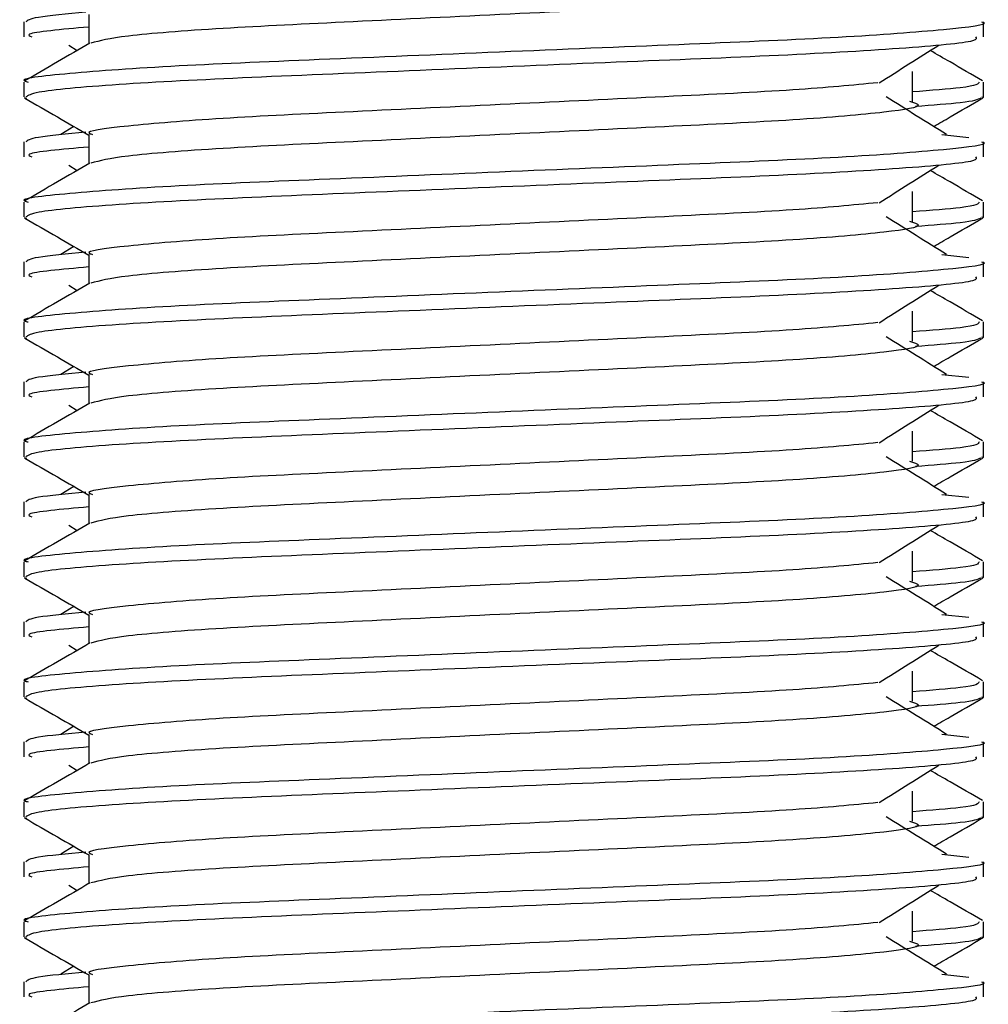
# Model space of a CAD drawing. Header units: millimetres. Extents: x 0 to 420, y 0 to 297.
# Tile 39 of 112: x 102.756 to 103.177, y 205.348 to 205.776. Entities that reach past the tile are written whole.
import ezdxf

# ---------------------------------------------------------------- set-up
doc = ezdxf.new("R2010")
doc.units = ezdxf.units.MM

msp = doc.modelspace()

# ---------------------------------------------------------------- linework, layer by layer
at = {"color": 7, "linetype": 'Continuous', "lineweight": 25}
for p, q in [((102.75784, 205.77451), (102.75784, 205.768)), ((102.78603, 205.77775), (102.78603, 205.76502)), ((103.17457, 205.768), (103.17457, 205.77451)), ((102.77732, 205.76444), (102.78101, 205.76212)), ((103.14374, 205.74005), (103.14374, 205.75308)), ((102.75784, 205.74845), (102.75784, 205.74196)), ((103.17457, 205.74196), (103.17457, 205.74845)), ((102.75796, 205.74168), (102.75901, 205.74144)), ((103.17366, 205.74196), (103.17444, 205.74168)), ((102.77952, 205.72916), (102.77389, 205.72567)), ((102.78603, 205.72566), (102.78603, 205.71293)), ((103.15642, 205.72568), (103.16816, 205.72442)), ((102.75784, 205.72242), (102.75784, 205.71591)), ((103.17457, 205.71591), (103.17457, 205.72242)), ((102.77732, 205.71235), (102.78101, 205.71003)), ((103.14374, 205.68796), (103.14374, 205.70098)), ((102.75784, 205.69635), (102.75784, 205.68986)), ((103.17457, 205.68986), (103.17457, 205.69635)), ((102.75796, 205.68959), (102.75901, 205.68935)), ((103.17366, 205.68986), (103.17444, 205.68959)), ((102.77952, 205.67707), (102.77389, 205.67358)), ((102.78603, 205.67356), (102.78603, 205.66084)), ((103.15642, 205.67359), (103.16816, 205.67233)), ((102.75784, 205.67033), (102.75784, 205.66382)), ((103.17457, 205.66382), (103.17457, 205.67033)), ((102.77732, 205.66026), (102.78101, 205.65793)), ((103.14374, 205.63587), (103.14374, 205.64889)), ((102.75784, 205.64426), (102.75784, 205.63777)), ((103.17457, 205.63777), (103.17457, 205.64426)), ((102.75796, 205.63749), (102.75901, 205.63726)), ((103.17366, 205.63777), (103.17444, 205.63749)), ((102.77952, 205.62497), (102.77389, 205.62149)), ((102.78603, 205.62147), (102.78603, 205.60875)), ((103.15642, 205.6215), (103.16816, 205.62024)), ((102.75784, 205.61824), (102.75784, 205.61173)), ((103.17457, 205.61173), (103.17457, 205.61824)), ((102.77732, 205.60817), (102.78101, 205.60584)), ((103.14374, 205.58378), (103.14374, 205.5968)), ((102.75784, 205.59217), (102.75784, 205.58568)), ((103.17457, 205.58568), (103.17457, 205.59217)), ((102.75796, 205.5854), (102.75901, 205.58517)), ((103.17366, 205.58568), (103.17444, 205.5854)), ((102.77952, 205.57288), (102.77389, 205.5694)), ((102.78603, 205.56938), (102.78603, 205.55666)), ((103.15642, 205.56941), (103.16816, 205.56814)), ((102.75784, 205.56615), (102.75784, 205.55963)), ((103.17457, 205.55963), (103.17457, 205.56615)), ((102.77732, 205.55608), (102.78101, 205.55375)), ((103.14374, 205.53169), (103.14374, 205.54471)), ((102.75784, 205.54008), (102.75784, 205.53359)), ((103.17457, 205.53359), (103.17457, 205.54008)), ((102.75796, 205.53331), (102.75901, 205.53308)), ((103.17366, 205.53359), (103.17444, 205.53331)), ((102.77952, 205.52079), (102.77389, 205.51731)), ((102.75784, 205.51405), (102.75784, 205.50754)), ((102.78603, 205.51729), (102.78603, 205.50457)), ((103.15642, 205.51732), (103.16816, 205.51605)), ((103.17457, 205.50754), (103.17457, 205.51405)), ((102.77732, 205.50398), (102.78101, 205.50166)), ((103.14374, 205.47959), (103.14374, 205.49262)), ((102.75784, 205.48799), (102.75784, 205.4815)), ((103.17457, 205.4815), (103.17457, 205.48799)), ((102.75796, 205.48122), (102.75901, 205.48099)), ((103.17366, 205.4815), (103.17444, 205.48122)), ((102.77952, 205.4687), (102.77389, 205.46521)), ((102.78603, 205.4652), (102.78603, 205.45247)), ((103.15642, 205.46523), (103.16816, 205.46396)), ((102.75784, 205.46196), (102.75784, 205.45545)), ((103.17457, 205.45545), (103.17457, 205.46196)), ((102.77732, 205.45189), (102.78101, 205.44957)), ((103.14374, 205.4275), (103.14374, 205.44052)), ((102.75784, 205.4359), (102.75784, 205.42941)), ((103.17457, 205.42941), (103.17457, 205.4359)), ((102.75796, 205.42913), (102.75901, 205.42889)), ((103.17366, 205.42941), (103.17444, 205.42913)), ((102.77952, 205.41661), (102.77389, 205.41312)), ((102.78603, 205.41311), (102.78603, 205.40038)), ((103.15642, 205.41313), (103.16816, 205.41187)), ((102.75784, 205.40987), (102.75784, 205.40336)), ((103.17457, 205.40336), (103.17457, 205.40987)), ((102.77732, 205.3998), (102.78101, 205.39748)), ((103.14374, 205.37541), (103.14374, 205.38843)), ((102.75784, 205.3838), (102.75784, 205.37731)), ((103.17457, 205.37731), (103.17457, 205.3838)), ((102.75796, 205.37704), (102.75901, 205.3768)), ((103.17366, 205.37731), (103.17444, 205.37704)), ((102.77952, 205.36452), (102.77389, 205.36103)), ((102.78603, 205.36101), (102.78603, 205.34829)), ((103.15642, 205.36104), (103.16816, 205.35978)), ((102.75784, 205.35778), (102.75784, 205.35127)), ((103.17457, 205.35127), (103.17457, 205.35778))]:
    msp.add_line(p, q, dxfattribs=at)
for points, knots in [([(103.14231, 205.79217), (103.14423, 205.79162), (103.14966, 205.79006), (103.13465, 205.78748), (103.09554, 205.78404), (103.0371, 205.78116), (102.96882, 205.77794), (102.90001, 205.77457), (102.84114, 205.77176), (102.79862, 205.76842), (102.79081, 205.76633), (102.787, 205.76532)], [0, 0, 0, 0, 0.063807, 0.180322, 0.300081, 0.415215, 0.533317, 0.652534, 0.767193, 0.886384, 1, 1, 1, 1]), ([(102.78477, 205.77872), (102.77667, 205.77797), (102.76073, 205.7765), (102.75939, 205.77517), (102.75873, 205.77451)], [0, 0, 0, 0, 0.507895, 1, 1, 1, 1]), ([(103.17368, 205.77451), (103.17396, 205.77442), (103.17734, 205.77332), (103.16009, 205.7712), (103.11601, 205.76776), (103.04815, 205.76488), (102.96919, 205.76166), (102.88988, 205.7583), (102.82073, 205.75547), (102.77503, 205.75211), (102.75459, 205.74977), (102.75914, 205.7486), (102.75975, 205.74845)], [0, 0, 0, 0, 0.0110241, 0.1311888, 0.2546953, 0.3734373, 0.495237, 0.6181845, 0.7364377, 0.859358, 0.981202, 1, 1, 1, 1]), ([(102.78603, 205.77233), (102.77421, 205.77126), (102.75733, 205.76975), (102.7604, 205.7684), (102.76132, 205.768)], [0, 0, 0, 0, 0.700207, 1, 1, 1, 1]), ([(103.17108, 205.768), (103.1715, 205.76744), (103.17267, 205.76589), (103.14151, 205.76299), (103.08501, 205.75976), (103.0103, 205.75689), (102.92982, 205.75345), (102.85416, 205.7504), (102.79507, 205.74738), (102.76211, 205.7443), (102.7597, 205.74262), (102.75874, 205.74196)], [0, 0, 0, 0, 0.0687542, 0.1915913, 0.313424, 0.4320526, 0.5554842, 0.6757146, 0.7957061, 0.9191739, 1, 1, 1, 1]), ([(102.78657, 205.76533), (102.78186, 205.76261), (102.77244, 205.75715), (102.76301, 205.7517), (102.7583, 205.74897)], [0, 0, 0, 0, 0.499935, 1, 1, 1, 1]), ([(103.12922, 205.74813), (103.13353, 205.75085), (103.14214, 205.75629), (103.15077, 205.76172), (103.15509, 205.76444)], [0, 0, 0, 0, 0.49999, 1, 1, 1, 1]), ([(103.17411, 205.74897), (103.16939, 205.7517), (103.16182, 205.75608), (103.15425, 205.76046), (103.1514, 205.76212)], [0, 0, 0, 0, 0.622406, 1, 1, 1, 1]), ([(103.17265, 205.74845), (103.17226, 205.74764), (103.17161, 205.7463), (103.15164, 205.74478), (103.14374, 205.74418)], [0, 0, 0, 0, 0.604248, 1, 1, 1, 1]), ([(103.12869, 205.74815), (103.11767, 205.74708), (103.09531, 205.74492), (103.03682, 205.74209), (102.96885, 205.73887), (102.90019, 205.73551), (102.84042, 205.73268), (102.80089, 205.72932), (102.78322, 205.72698), (102.78718, 205.72581), (102.78771, 205.72565)], [0, 0, 0, 0, 0.134031, 0.271937, 0.413399, 0.556196, 0.693534, 0.836299, 0.977812, 1, 1, 1, 1]), ([(102.75826, 205.74146), (102.76297, 205.73873), (102.77223, 205.73338), (102.78149, 205.72802), (102.78603, 205.72539)], [0, 0, 0, 0, 0.508867, 1, 1, 1, 1]), ([(103.14231, 205.74008), (103.14423, 205.73953), (103.14966, 205.73796), (103.13465, 205.73539), (103.09554, 205.73195), (103.0371, 205.72907), (102.96882, 205.72585), (102.90001, 205.72248), (102.84114, 205.71966), (102.79862, 205.71633), (102.79081, 205.71424), (102.787, 205.71323)], [0, 0, 0, 0, 0.063807, 0.180322, 0.300081, 0.415215, 0.533317, 0.652534, 0.767193, 0.886384, 1, 1, 1, 1]), ([(103.15851, 205.72567), (103.15412, 205.72839), (103.14534, 205.73383), (103.13659, 205.73927), (103.13221, 205.74199)], [0, 0, 0, 0, 0.5000108, 1, 1, 1, 1]), ([(103.17339, 205.74144), (103.17192, 205.74079), (103.16932, 205.73963), (103.15234, 205.73834), (103.14493, 205.73777)], [0, 0, 0, 0, 0.563599, 1, 1, 1, 1]), ([(103.15289, 205.72916), (103.15526, 205.73053), (103.16235, 205.73463), (103.16944, 205.73873), (103.17415, 205.74146)], [0, 0, 0, 0, 0.335187, 1, 1, 1, 1]), ([(102.78477, 205.72663), (102.77667, 205.72588), (102.76073, 205.7244), (102.75939, 205.72308), (102.75873, 205.72242)], [0, 0, 0, 0, 0.507895, 1, 1, 1, 1]), ([(103.17368, 205.72242), (103.17396, 205.72233), (103.17734, 205.72123), (103.16009, 205.71911), (103.11601, 205.71567), (103.04815, 205.71279), (102.96919, 205.70957), (102.88988, 205.7062), (102.82073, 205.70338), (102.77503, 205.70002), (102.75459, 205.69768), (102.75914, 205.69651), (102.75975, 205.69635)], [0, 0, 0, 0, 0.0110241, 0.1311888, 0.2546953, 0.3734373, 0.495237, 0.6181845, 0.7364377, 0.859358, 0.981202, 1, 1, 1, 1]), ([(102.78603, 205.72023), (102.77421, 205.71917), (102.75733, 205.71765), (102.7604, 205.71631), (102.76132, 205.71591)], [0, 0, 0, 0, 0.700207, 1, 1, 1, 1]), ([(103.17108, 205.71591), (103.1715, 205.71535), (103.17267, 205.7138), (103.14151, 205.7109), (103.08501, 205.70767), (103.0103, 205.7048), (102.92982, 205.70136), (102.85416, 205.69831), (102.79507, 205.69528), (102.76211, 205.69221), (102.7597, 205.69053), (102.75874, 205.68986)], [0, 0, 0, 0, 0.0687542, 0.1915913, 0.313424, 0.4320526, 0.5554842, 0.6757146, 0.7957061, 0.9191739, 1, 1, 1, 1]), ([(102.78657, 205.71324), (102.78186, 205.71052), (102.77244, 205.70506), (102.76301, 205.69961), (102.7583, 205.69688)], [0, 0, 0, 0, 0.499935, 1, 1, 1, 1]), ([(103.12922, 205.69604), (103.13353, 205.69876), (103.14214, 205.7042), (103.15077, 205.70963), (103.15509, 205.71235)], [0, 0, 0, 0, 0.49999, 1, 1, 1, 1]), ([(103.17411, 205.69688), (103.16939, 205.69961), (103.16182, 205.70399), (103.15425, 205.70837), (103.1514, 205.71003)], [0, 0, 0, 0, 0.622406, 1, 1, 1, 1]), ([(103.12869, 205.69606), (103.11767, 205.69499), (103.09531, 205.69283), (103.03682, 205.69), (102.96885, 205.68678), (102.90019, 205.68341), (102.84042, 205.68059), (102.80089, 205.67723), (102.78322, 205.67488), (102.78718, 205.67372), (102.78771, 205.67356)], [0, 0, 0, 0, 0.134031, 0.271937, 0.413399, 0.556196, 0.693534, 0.836299, 0.977812, 1, 1, 1, 1]), ([(103.17265, 205.69635), (103.17226, 205.69555), (103.17161, 205.69421), (103.15164, 205.69269), (103.14374, 205.69209)], [0, 0, 0, 0, 0.604248, 1, 1, 1, 1]), ([(102.75826, 205.68937), (102.76297, 205.68664), (102.77223, 205.68129), (102.78149, 205.67593), (102.78603, 205.67329)], [0, 0, 0, 0, 0.508867, 1, 1, 1, 1]), ([(103.15851, 205.67358), (103.15412, 205.6763), (103.14534, 205.68174), (103.13659, 205.68718), (103.13221, 205.68989)], [0, 0, 0, 0, 0.500011, 1, 1, 1, 1]), ([(103.17339, 205.68935), (103.17192, 205.6887), (103.16932, 205.68754), (103.15234, 205.68625), (103.14493, 205.68568)], [0, 0, 0, 0, 0.563599, 1, 1, 1, 1]), ([(103.15289, 205.67707), (103.15526, 205.67844), (103.16235, 205.68254), (103.16944, 205.68664), (103.17415, 205.68937)], [0, 0, 0, 0, 0.335187, 1, 1, 1, 1]), ([(103.14231, 205.68799), (103.14423, 205.68743), (103.14966, 205.68587), (103.13465, 205.6833), (103.09554, 205.67986), (103.0371, 205.67698), (102.96882, 205.67375), (102.90001, 205.67039), (102.84114, 205.66757), (102.79862, 205.66423), (102.79081, 205.66215), (102.787, 205.66113)], [0, 0, 0, 0, 0.063807, 0.180322, 0.300081, 0.415215, 0.533317, 0.652534, 0.767193, 0.886384, 1, 1, 1, 1]), ([(102.78477, 205.67454), (102.77667, 205.67379), (102.76073, 205.67231), (102.75939, 205.67098), (102.75873, 205.67033)], [0, 0, 0, 0, 0.507895, 1, 1, 1, 1]), ([(103.17368, 205.67033), (103.17396, 205.67024), (103.17734, 205.66914), (103.16009, 205.66702), (103.11601, 205.66358), (103.04815, 205.6607), (102.96919, 205.65748), (102.88988, 205.65411), (102.82073, 205.65129), (102.77503, 205.64793), (102.75459, 205.64558), (102.75914, 205.64442), (102.75975, 205.64426)], [0, 0, 0, 0, 0.011024, 0.131189, 0.254695, 0.373437, 0.495237, 0.618184, 0.736438, 0.859358, 0.981202, 1, 1, 1, 1]), ([(102.78603, 205.66814), (102.77421, 205.66708), (102.75733, 205.66556), (102.7604, 205.66422), (102.76132, 205.66382)], [0, 0, 0, 0, 0.700207, 1, 1, 1, 1]), ([(103.17108, 205.66382), (103.1715, 205.66326), (103.17267, 205.6617), (103.14151, 205.65881), (103.08501, 205.65557), (103.0103, 205.6527), (102.92982, 205.64927), (102.85416, 205.64622), (102.79507, 205.64319), (102.76211, 205.64012), (102.7597, 205.63844), (102.75874, 205.63777)], [0, 0, 0, 0, 0.068754, 0.191591, 0.313424, 0.432053, 0.555484, 0.675715, 0.795706, 0.919174, 1, 1, 1, 1]), ([(102.78657, 205.66115), (102.78186, 205.65842), (102.77244, 205.65297), (102.76301, 205.64752), (102.7583, 205.64479)], [0, 0, 0, 0, 0.499935, 1, 1, 1, 1]), ([(103.12922, 205.64395), (103.13353, 205.64667), (103.14214, 205.6521), (103.15077, 205.65754), (103.15509, 205.66026)], [0, 0, 0, 0, 0.49999, 1, 1, 1, 1]), ([(103.17411, 205.64479), (103.16939, 205.64752), (103.16182, 205.6519), (103.15425, 205.65628), (103.1514, 205.65793)], [0, 0, 0, 0, 0.622406, 1, 1, 1, 1]), ([(103.12869, 205.64397), (103.11767, 205.6429), (103.09531, 205.64074), (103.03682, 205.63791), (102.96885, 205.63469), (102.90019, 205.63132), (102.84042, 205.6285), (102.80089, 205.62514), (102.78322, 205.62279), (102.78718, 205.62162), (102.78771, 205.62147)], [0, 0, 0, 0, 0.134031, 0.271937, 0.413399, 0.556196, 0.693534, 0.836299, 0.977812, 1, 1, 1, 1]), ([(103.17265, 205.64426), (103.17226, 205.64345), (103.17161, 205.64211), (103.15164, 205.6406), (103.14374, 205.64)], [0, 0, 0, 0, 0.604248, 1, 1, 1, 1]), ([(103.15851, 205.62149), (103.15412, 205.62421), (103.14534, 205.62965), (103.13659, 205.63508), (103.13221, 205.6378)], [0, 0, 0, 0, 0.500011, 1, 1, 1, 1]), ([(102.75826, 205.63728), (102.76297, 205.63455), (102.77223, 205.62919), (102.78149, 205.62383), (102.78603, 205.6212)], [0, 0, 0, 0, 0.508867, 1, 1, 1, 1]), ([(103.14231, 205.63589), (103.14423, 205.63534), (103.14966, 205.63378), (103.13465, 205.6312), (103.09554, 205.62776), (103.0371, 205.62489), (102.96882, 205.62166), (102.90001, 205.6183), (102.84114, 205.61548), (102.79862, 205.61214), (102.79081, 205.61006), (102.787, 205.60904)], [0, 0, 0, 0, 0.063807, 0.180322, 0.300081, 0.415215, 0.533317, 0.652534, 0.767193, 0.886384, 1, 1, 1, 1]), ([(103.17339, 205.63726), (103.17192, 205.63661), (103.16932, 205.63545), (103.15234, 205.63415), (103.14493, 205.63359)], [0, 0, 0, 0, 0.563599, 1, 1, 1, 1]), ([(103.15289, 205.62497), (103.15526, 205.62635), (103.16235, 205.63045), (103.16944, 205.63455), (103.17415, 205.63728)], [0, 0, 0, 0, 0.335187, 1, 1, 1, 1]), ([(102.78477, 205.62245), (102.77667, 205.6217), (102.76073, 205.62022), (102.75939, 205.61889), (102.75873, 205.61824)], [0, 0, 0, 0, 0.507895, 1, 1, 1, 1]), ([(103.17368, 205.61824), (103.17396, 205.61815), (103.17734, 205.61705), (103.16009, 205.61493), (103.11601, 205.61149), (103.04815, 205.60861), (102.96919, 205.60538), (102.88988, 205.60202), (102.82073, 205.5992), (102.77503, 205.59584), (102.75459, 205.59349), (102.75914, 205.59233), (102.75975, 205.59217)], [0, 0, 0, 0, 0.011024, 0.131189, 0.254695, 0.373437, 0.495237, 0.618184, 0.736438, 0.859358, 0.981202, 1, 1, 1, 1]), ([(102.78603, 205.61605), (102.77421, 205.61499), (102.75733, 205.61347), (102.7604, 205.61213), (102.76132, 205.61173)], [0, 0, 0, 0, 0.700207, 1, 1, 1, 1]), ([(103.17108, 205.61173), (103.1715, 205.61117), (103.17267, 205.60961), (103.14151, 205.60672), (103.08501, 205.60348), (103.0103, 205.60061), (102.92982, 205.59718), (102.85416, 205.59413), (102.79507, 205.5911), (102.76211, 205.58803), (102.7597, 205.58635), (102.75874, 205.58568)], [0, 0, 0, 0, 0.068754, 0.191591, 0.313424, 0.432053, 0.555484, 0.675715, 0.795706, 0.919174, 1, 1, 1, 1]), ([(102.78657, 205.60906), (102.78186, 205.60633), (102.77244, 205.60088), (102.76301, 205.59543), (102.7583, 205.5927)], [0, 0, 0, 0, 0.499935, 1, 1, 1, 1]), ([(103.12922, 205.59185), (103.13353, 205.59457), (103.14214, 205.60001), (103.15077, 205.60545), (103.15509, 205.60817)], [0, 0, 0, 0, 0.49999, 1, 1, 1, 1]), ([(103.17411, 205.5927), (103.16939, 205.59543), (103.16182, 205.59981), (103.15425, 205.60419), (103.1514, 205.60584)], [0, 0, 0, 0, 0.622406, 1, 1, 1, 1]), ([(103.12869, 205.59187), (103.11767, 205.59081), (103.09531, 205.58865), (103.03682, 205.58581), (102.96885, 205.58259), (102.90019, 205.57923), (102.84042, 205.57641), (102.80089, 205.57305), (102.78322, 205.5707), (102.78718, 205.56953), (102.78771, 205.56937)], [0, 0, 0, 0, 0.134031, 0.271937, 0.413399, 0.556196, 0.693534, 0.836299, 0.977812, 1, 1, 1, 1]), ([(103.17265, 205.59217), (103.17226, 205.59136), (103.17161, 205.59002), (103.15164, 205.58851), (103.14374, 205.58791)], [0, 0, 0, 0, 0.604248, 1, 1, 1, 1]), ([(102.75826, 205.58518), (102.76297, 205.58246), (102.77223, 205.5771), (102.78149, 205.57174), (102.78603, 205.56911)], [0, 0, 0, 0, 0.508867, 1, 1, 1, 1]), ([(103.14231, 205.5838), (103.14423, 205.58325), (103.14966, 205.58169), (103.13465, 205.57911), (103.09554, 205.57567), (103.0371, 205.5728), (102.96882, 205.56957), (102.90001, 205.56621), (102.84114, 205.56339), (102.79862, 205.56005), (102.79081, 205.55797), (102.787, 205.55695)], [0, 0, 0, 0, 0.063807, 0.180322, 0.300081, 0.415215, 0.533317, 0.652534, 0.767193, 0.886384, 1, 1, 1, 1]), ([(103.15851, 205.5694), (103.15412, 205.57212), (103.14534, 205.57755), (103.13659, 205.58299), (103.13221, 205.58571)], [0, 0, 0, 0, 0.500011, 1, 1, 1, 1]), ([(103.17339, 205.58517), (103.17192, 205.58452), (103.16932, 205.58336), (103.15234, 205.58206), (103.14493, 205.5815)], [0, 0, 0, 0, 0.563599, 1, 1, 1, 1]), ([(103.15289, 205.57288), (103.15526, 205.57426), (103.16235, 205.57836), (103.16944, 205.58246), (103.17415, 205.58518)], [0, 0, 0, 0, 0.335187, 1, 1, 1, 1]), ([(102.78477, 205.57036), (102.77667, 205.56961), (102.76073, 205.56813), (102.75939, 205.5668), (102.75873, 205.56615)], [0, 0, 0, 0, 0.507895, 1, 1, 1, 1]), ([(103.17368, 205.56615), (103.17396, 205.56605), (103.17734, 205.56495), (103.16009, 205.56283), (103.11601, 205.55939), (103.04815, 205.55652), (102.96919, 205.55329), (102.88988, 205.54993), (102.82073, 205.54711), (102.77503, 205.54375), (102.75459, 205.5414), (102.75914, 205.54024), (102.75975, 205.54008)], [0, 0, 0, 0, 0.011024, 0.131189, 0.254695, 0.373437, 0.495237, 0.618184, 0.736438, 0.859358, 0.981202, 1, 1, 1, 1]), ([(102.78603, 205.56396), (102.77421, 205.5629), (102.75733, 205.56138), (102.7604, 205.56004), (102.76132, 205.55963)], [0, 0, 0, 0, 0.700207, 1, 1, 1, 1]), ([(102.78657, 205.55697), (102.78186, 205.55424), (102.77244, 205.54879), (102.76301, 205.54333), (102.7583, 205.54061)], [0, 0, 0, 0, 0.499935, 1, 1, 1, 1]), ([(103.17108, 205.55963), (103.1715, 205.55908), (103.17267, 205.55752), (103.14151, 205.55463), (103.08501, 205.55139), (103.0103, 205.54852), (102.92982, 205.54508), (102.85416, 205.54204), (102.79507, 205.53901), (102.76211, 205.53594), (102.7597, 205.53425), (102.75874, 205.53359)], [0, 0, 0, 0, 0.068754, 0.191591, 0.313424, 0.432053, 0.555484, 0.675715, 0.795706, 0.919174, 1, 1, 1, 1]), ([(103.12922, 205.53976), (103.13353, 205.54248), (103.14214, 205.54792), (103.15077, 205.55336), (103.15509, 205.55608)], [0, 0, 0, 0, 0.49999, 1, 1, 1, 1]), ([(103.17411, 205.54061), (103.16939, 205.54333), (103.16182, 205.54771), (103.15425, 205.5521), (103.1514, 205.55375)], [0, 0, 0, 0, 0.622406, 1, 1, 1, 1]), ([(103.12869, 205.53978), (103.11767, 205.53872), (103.09531, 205.53656), (103.03682, 205.53372), (102.96885, 205.5305), (102.90019, 205.52714), (102.84042, 205.52432), (102.80089, 205.52096), (102.78322, 205.51861), (102.78718, 205.51744), (102.78771, 205.51728)], [0, 0, 0, 0, 0.134031, 0.271937, 0.413399, 0.556196, 0.693534, 0.836299, 0.977812, 1, 1, 1, 1]), ([(103.17265, 205.54008), (103.17226, 205.53927), (103.17161, 205.53793), (103.15164, 205.53642), (103.14374, 205.53582)], [0, 0, 0, 0, 0.604248, 1, 1, 1, 1]), ([(102.75826, 205.53309), (102.76297, 205.53037), (102.77223, 205.52501), (102.78149, 205.51965), (102.78603, 205.51702)], [0, 0, 0, 0, 0.508867, 1, 1, 1, 1]), ([(103.14231, 205.53171), (103.14423, 205.53116), (103.14966, 205.5296), (103.13465, 205.52702), (103.09554, 205.52358), (103.0371, 205.5207), (102.96882, 205.51748), (102.90001, 205.51411), (102.84114, 205.5113), (102.79862, 205.50796), (102.79081, 205.50588), (102.787, 205.50486)], [0, 0, 0, 0, 0.063807, 0.180322, 0.300081, 0.415215, 0.533317, 0.652534, 0.767193, 0.886384, 1, 1, 1, 1]), ([(103.15851, 205.51731), (103.15412, 205.52002), (103.14534, 205.52546), (103.13659, 205.5309), (103.13221, 205.53362)], [0, 0, 0, 0, 0.500011, 1, 1, 1, 1]), ([(103.17339, 205.53308), (103.17192, 205.53242), (103.16932, 205.53127), (103.15234, 205.52997), (103.14493, 205.52941)], [0, 0, 0, 0, 0.5635985, 1, 1, 1, 1]), ([(103.15289, 205.52079), (103.15526, 205.52217), (103.16235, 205.52627), (103.16944, 205.53037), (103.17415, 205.53309)], [0, 0, 0, 0, 0.335187, 1, 1, 1, 1]), ([(102.78477, 205.51826), (102.77667, 205.51751), (102.76073, 205.51604), (102.75939, 205.51471), (102.75873, 205.51405)], [0, 0, 0, 0, 0.507895, 1, 1, 1, 1]), ([(103.17368, 205.51405), (103.17396, 205.51396), (103.17734, 205.51286), (103.16009, 205.51074), (103.11601, 205.5073), (103.04815, 205.50443), (102.96919, 205.5012), (102.88988, 205.49784), (102.82073, 205.49501), (102.77503, 205.49165), (102.75459, 205.48931), (102.75914, 205.48814), (102.75975, 205.48799)], [0, 0, 0, 0, 0.011024, 0.131189, 0.254695, 0.373437, 0.495237, 0.618184, 0.736438, 0.859358, 0.981202, 1, 1, 1, 1]), ([(102.78603, 205.51187), (102.77421, 205.5108), (102.75733, 205.50929), (102.7604, 205.50794), (102.76132, 205.50754)], [0, 0, 0, 0, 0.700207, 1, 1, 1, 1]), ([(102.78657, 205.50488), (102.78186, 205.50215), (102.77244, 205.49669), (102.76301, 205.49124), (102.7583, 205.48852)], [0, 0, 0, 0, 0.499935, 1, 1, 1, 1]), ([(103.17108, 205.50754), (103.1715, 205.50698), (103.17267, 205.50543), (103.14151, 205.50254), (103.08501, 205.4993), (103.0103, 205.49643), (102.92982, 205.49299), (102.85416, 205.48994), (102.79507, 205.48692), (102.76211, 205.48384), (102.7597, 205.48216), (102.75874, 205.4815)], [0, 0, 0, 0, 0.068754, 0.191591, 0.313424, 0.432053, 0.555484, 0.675715, 0.795706, 0.919174, 1, 1, 1, 1]), ([(103.12922, 205.48767), (103.13353, 205.49039), (103.14214, 205.49583), (103.15077, 205.50127), (103.15509, 205.50398)], [0, 0, 0, 0, 0.49999, 1, 1, 1, 1]), ([(103.17411, 205.48852), (103.16939, 205.49124), (103.16182, 205.49562), (103.15425, 205.5), (103.1514, 205.50166)], [0, 0, 0, 0, 0.622406, 1, 1, 1, 1]), ([(103.12869, 205.48769), (103.11767, 205.48663), (103.09531, 205.48446), (103.03682, 205.48163), (102.96885, 205.47841), (102.90019, 205.47505), (102.84042, 205.47222), (102.80089, 205.46886), (102.78322, 205.46652), (102.78718, 205.46535), (102.78771, 205.46519)], [0, 0, 0, 0, 0.134031, 0.271937, 0.413399, 0.556196, 0.693534, 0.836299, 0.977812, 1, 1, 1, 1]), ([(103.17265, 205.48799), (103.17226, 205.48718), (103.17161, 205.48584), (103.15164, 205.48432), (103.14374, 205.48372)], [0, 0, 0, 0, 0.604248, 1, 1, 1, 1]), ([(102.75826, 205.481), (102.76297, 205.47828), (102.77223, 205.47292), (102.78149, 205.46756), (102.78603, 205.46493)], [0, 0, 0, 0, 0.508867, 1, 1, 1, 1]), ([(103.14231, 205.47962), (103.14423, 205.47907), (103.14966, 205.47751), (103.13465, 205.47493), (103.09554, 205.47149), (103.0371, 205.46861), (102.96882, 205.46539), (102.90001, 205.46202), (102.84114, 205.45921), (102.79862, 205.45587), (102.79081, 205.45378), (102.787, 205.45277)], [0, 0, 0, 0, 0.063807, 0.180322, 0.300081, 0.415215, 0.533317, 0.652534, 0.767193, 0.886384, 1, 1, 1, 1]), ([(103.15851, 205.46521), (103.15412, 205.46793), (103.14534, 205.47337), (103.13659, 205.47881), (103.13221, 205.48153)], [0, 0, 0, 0, 0.500011, 1, 1, 1, 1]), ([(103.17339, 205.48099), (103.17192, 205.48033), (103.16932, 205.47917), (103.15234, 205.47788), (103.14493, 205.47731)], [0, 0, 0, 0, 0.5635985, 1, 1, 1, 1]), ([(103.15289, 205.4687), (103.15526, 205.47007), (103.16235, 205.47418), (103.16944, 205.47828), (103.17415, 205.481)], [0, 0, 0, 0, 0.335187, 1, 1, 1, 1]), ([(102.78477, 205.46617), (102.77667, 205.46542), (102.76073, 205.46395), (102.75939, 205.46262), (102.75873, 205.46196)], [0, 0, 0, 0, 0.507895, 1, 1, 1, 1]), ([(103.17368, 205.46196), (103.17396, 205.46187), (103.17734, 205.46077), (103.16009, 205.45865), (103.11601, 205.45521), (103.04815, 205.45233), (102.96919, 205.44911), (102.88988, 205.44575), (102.82073, 205.44292), (102.77503, 205.43956), (102.75459, 205.43722), (102.75914, 205.43605), (102.75975, 205.4359)], [0, 0, 0, 0, 0.0110241, 0.1311888, 0.2546953, 0.3734373, 0.495237, 0.6181845, 0.7364377, 0.859358, 0.981202, 1, 1, 1, 1]), ([(102.78603, 205.45977), (102.77421, 205.45871), (102.75733, 205.4572), (102.7604, 205.45585), (102.76132, 205.45545)], [0, 0, 0, 0, 0.700207, 1, 1, 1, 1]), ([(103.17108, 205.45545), (103.1715, 205.45489), (103.17267, 205.45334), (103.14151, 205.45044), (103.08501, 205.44721), (103.0103, 205.44434), (102.92982, 205.4409), (102.85416, 205.43785), (102.79507, 205.43483), (102.76211, 205.43175), (102.7597, 205.43007), (102.75874, 205.42941)], [0, 0, 0, 0, 0.068754, 0.191591, 0.313424, 0.432053, 0.555484, 0.675715, 0.795706, 0.919174, 1, 1, 1, 1]), ([(102.78657, 205.45278), (102.78186, 205.45006), (102.77244, 205.4446), (102.76301, 205.43915), (102.7583, 205.43642)], [0, 0, 0, 0, 0.499935, 1, 1, 1, 1]), ([(103.12922, 205.43558), (103.13353, 205.4383), (103.14214, 205.44374), (103.15077, 205.44917), (103.15509, 205.45189)], [0, 0, 0, 0, 0.49999, 1, 1, 1, 1]), ([(103.17411, 205.43642), (103.16939, 205.43915), (103.16182, 205.44353), (103.15425, 205.44791), (103.1514, 205.44957)], [0, 0, 0, 0, 0.622406, 1, 1, 1, 1]), ([(103.12869, 205.4356), (103.11767, 205.43453), (103.09531, 205.43237), (103.03682, 205.42954), (102.96885, 205.42632), (102.90019, 205.42296), (102.84042, 205.42013), (102.80089, 205.41677), (102.78322, 205.41443), (102.78718, 205.41326), (102.78771, 205.4131)], [0, 0, 0, 0, 0.134031, 0.271937, 0.413399, 0.556196, 0.693534, 0.836299, 0.977812, 1, 1, 1, 1]), ([(103.17265, 205.4359), (103.17226, 205.43509), (103.17161, 205.43375), (103.15164, 205.43223), (103.14374, 205.43163)], [0, 0, 0, 0, 0.604248, 1, 1, 1, 1]), ([(102.75826, 205.42891), (102.76297, 205.42618), (102.77223, 205.42083), (102.78149, 205.41547), (102.78603, 205.41284)], [0, 0, 0, 0, 0.508867, 1, 1, 1, 1]), ([(103.15851, 205.41312), (103.15412, 205.41584), (103.14534, 205.42128), (103.13659, 205.42672), (103.13221, 205.42944)], [0, 0, 0, 0, 0.500011, 1, 1, 1, 1]), ([(103.17339, 205.42889), (103.17192, 205.42824), (103.16932, 205.42708), (103.15234, 205.42579), (103.14493, 205.42522)], [0, 0, 0, 0, 0.5635985, 1, 1, 1, 1]), ([(103.15289, 205.41661), (103.15526, 205.41798), (103.16235, 205.42208), (103.16944, 205.42618), (103.17415, 205.42891)], [0, 0, 0, 0, 0.335187, 1, 1, 1, 1]), ([(103.14231, 205.42753), (103.14423, 205.42698), (103.14966, 205.42541), (103.13465, 205.42284), (103.09554, 205.4194), (103.0371, 205.41652), (102.96882, 205.4133), (102.90001, 205.40993), (102.84114, 205.40711), (102.79862, 205.40378), (102.79081, 205.40169), (102.787, 205.40068)], [0, 0, 0, 0, 0.063807, 0.180322, 0.300081, 0.415215, 0.533317, 0.652534, 0.767193, 0.886384, 1, 1, 1, 1]), ([(102.78477, 205.41408), (102.77667, 205.41333), (102.76073, 205.41185), (102.75939, 205.41052), (102.75873, 205.40987)], [0, 0, 0, 0, 0.507895, 1, 1, 1, 1]), ([(103.17368, 205.40987), (103.17396, 205.40978), (103.17734, 205.40868), (103.16009, 205.40656), (103.11601, 205.40312), (103.04815, 205.40024), (102.96919, 205.39702), (102.88988, 205.39365), (102.82073, 205.39083), (102.77503, 205.38747), (102.75459, 205.38513), (102.75914, 205.38396), (102.75975, 205.3838)], [0, 0, 0, 0, 0.0110241, 0.1311888, 0.2546953, 0.3734373, 0.495237, 0.6181845, 0.7364377, 0.859358, 0.981202, 1, 1, 1, 1]), ([(102.78603, 205.40768), (102.77421, 205.40662), (102.75733, 205.4051), (102.7604, 205.40376), (102.76132, 205.40336)], [0, 0, 0, 0, 0.700207, 1, 1, 1, 1]), ([(103.17108, 205.40336), (103.1715, 205.4028), (103.17267, 205.40125), (103.14151, 205.39835), (103.08501, 205.39511), (103.0103, 205.39224), (102.92982, 205.38881), (102.85416, 205.38576), (102.79507, 205.38273), (102.76211, 205.37966), (102.7597, 205.37798), (102.75874, 205.37731)], [0, 0, 0, 0, 0.068754, 0.191591, 0.313424, 0.432053, 0.555484, 0.675715, 0.795706, 0.919174, 1, 1, 1, 1]), ([(102.78657, 205.40069), (102.78186, 205.39796), (102.77244, 205.39251), (102.76301, 205.38706), (102.7583, 205.38433)], [0, 0, 0, 0, 0.499935, 1, 1, 1, 1]), ([(103.12922, 205.38349), (103.13353, 205.38621), (103.14214, 205.39164), (103.15077, 205.39708), (103.15509, 205.3998)], [0, 0, 0, 0, 0.49999, 1, 1, 1, 1]), ([(103.17411, 205.38433), (103.16939, 205.38706), (103.16182, 205.39144), (103.15425, 205.39582), (103.1514, 205.39748)], [0, 0, 0, 0, 0.622406, 1, 1, 1, 1]), ([(103.12869, 205.38351), (103.11767, 205.38244), (103.09531, 205.38028), (103.03682, 205.37745), (102.96885, 205.37423), (102.90019, 205.37086), (102.84042, 205.36804), (102.80089, 205.36468), (102.78322, 205.36233), (102.78718, 205.36117), (102.78771, 205.36101)], [0, 0, 0, 0, 0.134031, 0.271937, 0.413399, 0.556196, 0.693534, 0.836299, 0.977812, 1, 1, 1, 1]), ([(103.17265, 205.3838), (103.17226, 205.383), (103.17161, 205.38166), (103.15164, 205.38014), (103.14374, 205.37954)], [0, 0, 0, 0, 0.604248, 1, 1, 1, 1]), ([(102.75826, 205.37682), (102.76297, 205.37409), (102.77223, 205.36874), (102.78149, 205.36338), (102.78603, 205.36074)], [0, 0, 0, 0, 0.5088672, 1, 1, 1, 1]), ([(103.15851, 205.36103), (103.15412, 205.36375), (103.14534, 205.36919), (103.13659, 205.37463), (103.13221, 205.37734)], [0, 0, 0, 0, 0.500011, 1, 1, 1, 1]), ([(103.17339, 205.3768), (103.17192, 205.37615), (103.16932, 205.37499), (103.15234, 205.3737), (103.14493, 205.37313)], [0, 0, 0, 0, 0.563599, 1, 1, 1, 1]), ([(103.15289, 205.36452), (103.15526, 205.36589), (103.16235, 205.36999), (103.16944, 205.37409), (103.17415, 205.37682)], [0, 0, 0, 0, 0.335187, 1, 1, 1, 1]), ([(103.14231, 205.37544), (103.14423, 205.37488), (103.14966, 205.37332), (103.13465, 205.37075), (103.09554, 205.36731), (103.0371, 205.36443), (102.96882, 205.3612), (102.90001, 205.35784), (102.84114, 205.35502), (102.79862, 205.35168), (102.79081, 205.3496), (102.787, 205.34858)], [0, 0, 0, 0, 0.063807, 0.180322, 0.300081, 0.415215, 0.533317, 0.652534, 0.767193, 0.886384, 1, 1, 1, 1]), ([(102.78477, 205.36199), (102.77667, 205.36124), (102.76073, 205.35976), (102.75939, 205.35843), (102.75873, 205.35778)], [0, 0, 0, 0, 0.507895, 1, 1, 1, 1]), ([(103.17368, 205.35778), (103.17396, 205.35769), (103.17734, 205.35659), (103.16009, 205.35447), (103.11601, 205.35103), (103.04815, 205.34815), (102.96919, 205.34493), (102.88988, 205.34156), (102.82073, 205.33874), (102.77503, 205.33538), (102.75459, 205.33303), (102.75914, 205.33187), (102.75975, 205.33171)], [0, 0, 0, 0, 0.011024, 0.131189, 0.254695, 0.373437, 0.495237, 0.618184, 0.736438, 0.859358, 0.981202, 1, 1, 1, 1]), ([(102.78603, 205.35559), (102.77421, 205.35453), (102.75733, 205.35301), (102.7604, 205.35167), (102.76132, 205.35127)], [0, 0, 0, 0, 0.700207, 1, 1, 1, 1]), ([(103.17108, 205.35127), (103.1715, 205.35071), (103.17267, 205.34915), (103.14151, 205.34626), (103.08501, 205.34302), (103.0103, 205.34015), (102.92982, 205.33672), (102.85416, 205.33367), (102.79507, 205.33064), (102.76211, 205.32757), (102.7597, 205.32589), (102.75874, 205.32522)], [0, 0, 0, 0, 0.068754, 0.191591, 0.313424, 0.432053, 0.555484, 0.675715, 0.795706, 0.919174, 1, 1, 1, 1]), ([(102.78657, 205.3486), (102.78186, 205.34587), (102.77244, 205.34042), (102.76301, 205.33497), (102.7583, 205.33224)], [0, 0, 0, 0, 0.499935, 1, 1, 1, 1])]:
    msp.add_open_spline(points, degree=3, knots=knots, dxfattribs=at)

doc.saveas('drawing.dxf')
